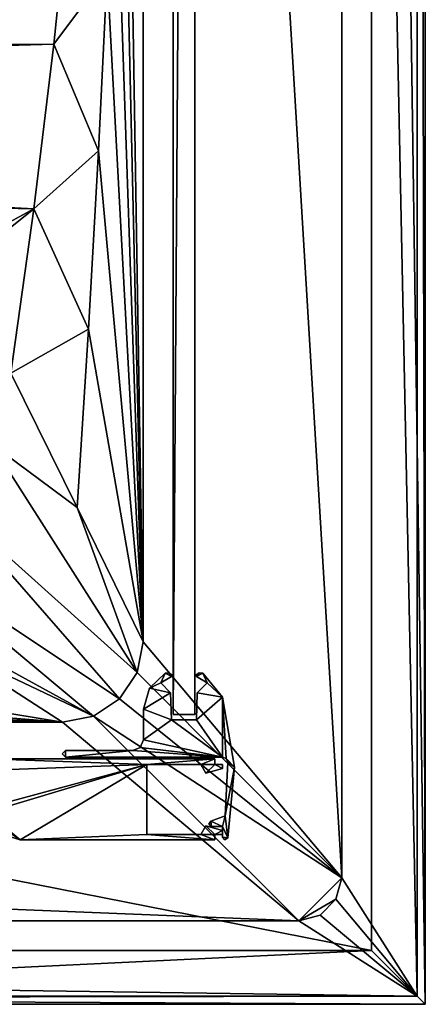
# Model space of a CAD drawing. Header units: metres. Extents: x 0 to 1004, y -708 to 0.
# Tile 83 of 118: x 929 to 1004, y -704 to -521. Entities that reach past the tile are written whole.
import ezdxf

# ---------------------------------------------------------------- set-up
doc = ezdxf.new("R2010")
doc.units = ezdxf.units.M

msp = doc.modelspace()

# ---------------------------------------------------------------- linework, layer by layer
at = {"layer": 'top0'}
for points in [[(922.945618, -658.566833, 2062.387695), (921.945618, -660.693481, 2062.387695), (952.421875, -659.566833, 2062.387695)], [(921.945618, -660.693481, 162.387711), (922.945618, -658.566833, 162.387711), (952.421875, -659.566833, 162.387711)], [(922.945618, -658.566833, 2062.387695), (921.945618, -660.693481, 2062.387695), (952.421875, -659.566833, 2062.387695)], [(965.045593, -658.566833, 2062.387695), (922.945618, -658.566833, 2062.387695), (952.421875, -659.566833, 2062.387695)], [(922.945618, -658.566833, 162.387711), (965.045593, -658.566833, 162.387711), (952.421875, -659.566833, 162.387711)], [(965.045593, -658.566833, 162.387711), (922.945618, -658.566833, 162.387711), (965.045593, -658.566833, 2062.387695)], [(922.945618, -658.566833, 162.387711), (922.945618, -658.566833, 2062.387695), (965.045593, -658.566833, 2062.387695)], [(965.045593, -658.566833, 2062.387695), (922.945618, -658.566833, 2062.387695), (952.421875, -659.566833, 2062.387695)], [(965.045593, -658.566833, 2062.387695), (952.421875, -659.566833, 2062.387695), (962.421875, -659.566833, 2062.387695)], [(952.421875, -659.566833, 162.387711), (965.045593, -658.566833, 162.387711), (962.421875, -659.566833, 162.387711)], [(965.045593, -658.566833, 2062.387695), (952.421875, -659.566833, 2062.387695), (962.421875, -659.566833, 2062.387695)], [(965.045593, -659.566833, 2062.387695), (965.045593, -658.566833, 2062.387695), (962.421875, -659.566833, 2062.387695)], [(965.045593, -658.566833, 162.387711), (965.045593, -659.566833, 162.387711), (962.421875, -659.566833, 162.387711)], [(965.045593, -659.566833, 2062.387695), (965.045593, -658.566833, 2062.387695), (962.421875, -659.566833, 2062.387695)], [(965.045593, -659.566833, 162.387711), (965.045593, -658.566833, 162.387711), (965.045593, -659.566833, 2062.387695)], [(965.045593, -658.566833, 162.387711), (965.045593, -658.566833, 2062.387695), (965.045593, -659.566833, 2062.387695)], [(952.421875, -659.566833, 2062.387695), (921.945618, -660.693481, 2062.387695), (921.945618, -667.79303, 2062.387695)], [(921.945618, -667.79303, 2062.387695), (928.956116, -673.566833, 2062.387695), (952.421875, -659.566833, 2062.387695)], [(928.956116, -673.566833, 162.387711), (921.945618, -667.79303, 162.387711), (952.421875, -659.566833, 162.387711)], [(952.421875, -659.566833, 162.387711), (921.945618, -667.79303, 162.387711), (921.945618, -660.693481, 162.387711)], [(952.421875, -659.566833, 2062.387695), (921.945618, -660.693481, 2062.387695), (921.945618, -668.731934, 2062.387695)], [(928.956116, -673.566833, 2062.387695), (952.421875, -659.566833, 2062.387695), (921.945618, -668.731934, 2062.387695)], [(928.956116, -673.566833, 2062.387695), (952.421875, -672.566833, 2062.387695), (952.421875, -659.566833, 2062.387695)], [(952.421875, -672.566833, 162.387711), (928.956116, -673.566833, 162.387711), (952.421875, -659.566833, 162.387711)], [(952.421875, -659.566833, 2062.387695), (928.956116, -673.566833, 2062.387695), (952.421875, -672.566833, 2062.387695)], [(962.421875, -659.566833, 2062.387695), (952.421875, -659.566833, 2062.387695), (962.421875, -659.566833, 162.387711)], [(952.421875, -659.566833, 2062.387695), (952.421875, -659.566833, 162.387711), (962.421875, -659.566833, 162.387711)], [(952.421875, -672.566833, 162.387711), (952.421875, -659.566833, 162.387711), (952.421875, -672.566833, 2062.387695)], [(952.421875, -659.566833, 162.387711), (952.421875, -659.566833, 2062.387695), (952.421875, -672.566833, 2062.387695)], [(962.421875, -659.566833, 2062.387695), (963.345642, -661.16687, 2062.387695), (965.045593, -659.566833, 2062.387695)], [(962.421875, -659.566833, 162.387711), (965.045593, -659.566833, 162.387711), (963.345642, -661.16687, 162.387711)], [(962.421875, -659.566833, 162.387711), (963.345642, -661.16687, 162.387711), (962.421875, -659.566833, 2062.387695)], [(963.345642, -661.16687, 162.387711), (963.345642, -661.16687, 2062.387695), (962.421875, -659.566833, 2062.387695)], [(962.421875, -659.566833, 2062.387695), (963.345642, -661.16687, 2062.387695), (965.045593, -659.566833, 2062.387695)], [(963.345642, -661.16687, 2062.387695), (966.445618, -660.336182, 2062.387695), (965.045593, -659.566833, 2062.387695)], [(965.045593, -659.566833, 162.387711), (966.445618, -660.336182, 162.387711), (963.345642, -661.16687, 162.387711)], [(963.345642, -661.16687, 2062.387695), (966.445618, -660.336182, 2062.387695), (965.045593, -659.566833, 2062.387695)], [(963.345642, -661.16687, 162.387711), (966.445618, -660.336182, 162.387711), (963.345642, -661.16687, 2062.387695)], [(966.445618, -660.336182, 162.387711), (966.445618, -660.336182, 2062.387695), (963.345642, -661.16687, 2062.387695)], [(965.045593, -659.566833, 2062.387695), (966.445618, -660.336182, 2062.387695), (966.445618, -659.566833, 2062.387695)], [(965.045593, -659.566833, 162.387711), (966.445618, -659.566833, 162.387711), (966.445618, -660.336182, 162.387711)], [(966.445618, -659.566833, 162.387711), (965.045593, -659.566833, 162.387711), (966.445618, -659.566833, 2062.387695)], [(965.045593, -659.566833, 162.387711), (965.045593, -659.566833, 2062.387695), (966.445618, -659.566833, 2062.387695)], [(965.045593, -659.566833, 2062.387695), (966.445618, -660.336182, 2062.387695), (966.445618, -659.566833, 2062.387695)], [(966.445618, -660.336182, 162.387711), (966.445618, -659.566833, 162.387711), (966.445618, -660.336182, 2062.387695)], [(966.445618, -659.566833, 162.387711), (966.445618, -659.566833, 2062.387695), (966.445618, -660.336182, 2062.387695)], [(924.700989, -672.236633, 2062.387695), (928.956116, -673.566833, 2062.387695), (921.945618, -667.79303, 2062.387695)], [(928.956116, -673.566833, 162.387711), (924.700989, -672.236633, 162.387711), (921.945618, -667.79303, 162.387711)], [(924.700989, -672.236633, 2062.387695), (928.956116, -673.566833, 2062.387695), (921.945618, -668.731934, 2062.387695)], [(965.045593, -672.566833, 2062.387695), (963.345642, -670.966858, 2062.387695), (962.421875, -672.566833, 2062.387695)], [(963.345642, -670.966858, 162.387711), (965.045593, -672.566833, 162.387711), (962.421875, -672.566833, 162.387711)], [(963.345642, -670.966858, 2062.387695), (963.345642, -670.966858, 162.387711), (962.421875, -672.566833, 2062.387695)], [(963.345642, -670.966858, 162.387711), (962.421875, -672.566833, 162.387711), (962.421875, -672.566833, 2062.387695)], [(962.421875, -672.566833, 2062.387695), (965.045593, -672.566833, 2062.387695), (963.345642, -670.966858, 2062.387695)], [(966.445618, -671.797485, 2062.387695), (963.345642, -670.966858, 2062.387695), (965.045593, -672.566833, 2062.387695)], [(963.345642, -670.966858, 162.387711), (966.445618, -671.797485, 162.387711), (965.045593, -672.566833, 162.387711)], [(966.445618, -671.797485, 2062.387695), (966.445618, -671.797485, 162.387711), (963.345642, -670.966858, 2062.387695)], [(966.445618, -671.797485, 162.387711), (963.345642, -670.966858, 162.387711), (963.345642, -670.966858, 2062.387695)], [(965.045593, -672.566833, 2062.387695), (966.445618, -671.797485, 2062.387695), (963.345642, -670.966858, 2062.387695)], [(966.445618, -672.566833, 2062.387695), (966.445618, -671.797485, 2062.387695), (965.045593, -672.566833, 2062.387695)], [(966.445618, -671.797485, 162.387711), (966.445618, -672.566833, 162.387711), (965.045593, -672.566833, 162.387711)], [(965.045593, -672.566833, 2062.387695), (966.445618, -672.566833, 2062.387695), (966.445618, -671.797485, 2062.387695)], [(966.445618, -672.566833, 162.387711), (966.445618, -671.797485, 162.387711), (966.445618, -672.566833, 2062.387695)], [(966.445618, -671.797485, 162.387711), (966.445618, -671.797485, 2062.387695), (966.445618, -672.566833, 2062.387695)], [(924.700989, -672.236633, 162.387711), (928.956116, -673.566833, 162.387711), (924.700989, -672.236633, 2062.387695)], [(924.700989, -672.236633, 2062.387695), (928.956116, -673.566833, 162.387711), (928.956116, -673.566833, 2062.387695)], [(928.956116, -673.566833, 2062.387695), (965.045593, -673.566833, 2062.387695), (952.421875, -672.566833, 2062.387695)], [(965.045593, -673.566833, 162.387711), (928.956116, -673.566833, 162.387711), (952.421875, -672.566833, 162.387711)], [(928.956116, -673.566833, 2062.387695), (965.045593, -673.566833, 2062.387695), (952.421875, -672.566833, 2062.387695)], [(928.956116, -673.566833, 162.387711), (965.045593, -673.566833, 162.387711), (928.956116, -673.566833, 2062.387695)], [(965.045593, -673.566833, 162.387711), (965.045593, -673.566833, 2062.387695), (928.956116, -673.566833, 2062.387695)], [(965.045593, -673.566833, 2062.387695), (962.421875, -672.566833, 2062.387695), (952.421875, -672.566833, 2062.387695)], [(962.421875, -672.566833, 162.387711), (965.045593, -673.566833, 162.387711), (952.421875, -672.566833, 162.387711)], [(962.421875, -672.566833, 162.387711), (952.421875, -672.566833, 162.387711), (962.421875, -672.566833, 2062.387695)], [(952.421875, -672.566833, 162.387711), (952.421875, -672.566833, 2062.387695), (962.421875, -672.566833, 2062.387695)], [(952.421875, -672.566833, 2062.387695), (965.045593, -673.566833, 2062.387695), (962.421875, -672.566833, 2062.387695)], [(965.045593, -673.566833, 2062.387695), (965.045593, -672.566833, 2062.387695), (962.421875, -672.566833, 2062.387695)], [(965.045593, -672.566833, 162.387711), (965.045593, -673.566833, 162.387711), (962.421875, -672.566833, 162.387711)], [(965.045593, -673.566833, 2062.387695), (965.045593, -672.566833, 2062.387695), (962.421875, -672.566833, 2062.387695)], [(965.045593, -672.566833, 162.387711), (966.445618, -672.566833, 162.387711), (965.045593, -672.566833, 2062.387695)], [(966.445618, -672.566833, 162.387711), (966.445618, -672.566833, 2062.387695), (965.045593, -672.566833, 2062.387695)], [(965.045593, -673.566833, 162.387711), (965.045593, -672.566833, 162.387711), (965.045593, -673.566833, 2062.387695)], [(965.045593, -672.566833, 162.387711), (965.045593, -672.566833, 2062.387695), (965.045593, -673.566833, 2062.387695)]]:
    msp.add_3dface(points, dxfattribs=at)
at = {"layer": 'top012'}
for points in [[(957.316162, -57.310383, 163.887741), (961.316162, -57.310383, 163.887741), (957.316162, -650.310364, 163.887741)], [(961.316162, -57.310383, 163.887741), (961.316162, -650.310364, 163.887741), (957.316162, -650.310364, 163.887741)], [(961.316162, -650.310364, 2060.887695), (961.316162, -57.310383, 2060.887695), (957.316162, -650.310364, 2060.887695)], [(961.316162, -57.310383, 2060.887695), (957.316162, -57.310383, 2060.887695), (957.316162, -650.310364, 2060.887695)], [(957.316162, -57.310383, 2060.887695), (957.316162, -57.310383, 163.887741), (957.316162, -650.310364, 2060.887695)], [(957.316162, -57.310383, 163.887741), (957.316162, -650.310364, 163.887741), (957.316162, -650.310364, 2060.887695)], [(961.316162, -650.310364, 2060.887695), (961.316162, -650.310364, 163.887741), (961.316162, -57.310383, 2060.887695)], [(961.316162, -650.310364, 163.887741), (961.316162, -57.310383, 163.887741), (961.316162, -57.310383, 2060.887695)], [(961.316162, -650.310364, 163.887741), (961.316162, -650.310364, 2060.887695), (957.316162, -650.310364, 163.887741)], [(961.316162, -650.310364, 2060.887695), (957.316162, -650.310364, 2060.887695), (957.316162, -650.310364, 163.887741)]]:
    msp.add_3dface(points, dxfattribs=at)
at = {"layer": 'top0123'}
for points in [[(955.827637, -642.68158, 162.387711), (956.495972, -642.588867, 162.387711), (956.987793, -643.252197, 162.387711)], [(956.495972, -642.588867, 162.387711), (955.827637, -642.68158, 162.387711), (956.495972, -642.588867, 2062.387695)], [(955.827637, -642.68158, 162.387711), (955.827637, -642.68158, 2062.387695), (956.495972, -642.588867, 2062.387695)], [(956.495972, -642.588867, 2062.387695), (955.827637, -642.68158, 2062.387695), (956.987793, -643.252197, 2062.387695)], [(956.495972, -642.588867, 162.387711), (957.072021, -642.940125, 162.387711), (956.987793, -643.252197, 162.387711)], [(957.072021, -642.940125, 162.387711), (956.495972, -642.588867, 162.387711), (957.072021, -642.940125, 2062.387695)], [(956.495972, -642.588867, 162.387711), (956.495972, -642.588867, 2062.387695), (957.072021, -642.940125, 2062.387695)], [(957.072021, -642.940125, 2062.387695), (956.495972, -642.588867, 2062.387695), (956.987793, -643.252197, 2062.387695)], [(961.644531, -643.252197, 162.387711), (961.560303, -642.940125, 162.387711), (962.136353, -642.588867, 162.387711)], [(962.136353, -642.588867, 162.387711), (961.560303, -642.940125, 162.387711), (962.136353, -642.588867, 2062.387695)], [(961.560303, -642.940125, 162.387711), (961.560303, -642.940125, 2062.387695), (962.136353, -642.588867, 2062.387695)], [(962.136353, -642.588867, 2062.387695), (961.560303, -642.940125, 2062.387695), (961.644531, -643.252197, 2062.387695)], [(962.804688, -642.68158, 162.387711), (961.644531, -643.252197, 162.387711), (962.136353, -642.588867, 162.387711)], [(962.136353, -642.588867, 2062.387695), (961.644531, -643.252197, 2062.387695), (962.804688, -642.68158, 2062.387695)], [(962.804688, -642.68158, 162.387711), (962.136353, -642.588867, 162.387711), (962.804688, -642.68158, 2062.387695)], [(962.136353, -642.588867, 162.387711), (962.136353, -642.588867, 2062.387695), (962.804688, -642.68158, 2062.387695)], [(952.900085, -645.444214, 162.387711), (955.827637, -642.68158, 162.387711), (955.001892, -644.45929, 162.387756)], [(955.827637, -642.68158, 162.387711), (952.900085, -645.444214, 162.387711), (955.827637, -642.68158, 2062.387695)], [(952.900085, -645.444214, 162.387711), (952.900085, -645.444214, 2062.387695), (955.827637, -642.68158, 2062.387695)], [(955.827637, -642.68158, 2062.387695), (952.900085, -645.444214, 2062.387695), (955.001892, -644.45929, 2062.387695)], [(952.900085, -645.444214, 162.387711), (955.001892, -644.45929, 162.387756), (956.848267, -646.305542, 162.387711)], [(955.001892, -644.45929, 2062.387695), (952.900085, -645.444214, 2062.387695), (956.848267, -646.305542, 2062.387695)], [(955.827637, -642.68158, 162.387711), (956.987793, -643.252197, 162.387711), (955.001892, -644.45929, 162.387756)], [(956.987793, -643.252197, 2062.387695), (955.827637, -642.68158, 2062.387695), (955.001892, -644.45929, 2062.387695)], [(955.001892, -644.45929, 162.387756), (956.987793, -643.252197, 162.387711), (955.001892, -644.45929, 2062.387695)], [(956.987793, -643.252197, 162.387711), (956.987793, -643.252197, 2062.387695), (955.001892, -644.45929, 2062.387695)], [(955.001892, -644.45929, 162.387756), (955.001892, -644.45929, 2062.387695), (956.848267, -646.305542, 162.387711)], [(955.001892, -644.45929, 2062.387695), (956.848267, -646.305542, 2062.387695), (956.848267, -646.305542, 162.387711)], [(956.987793, -643.252197, 162.387711), (957.072021, -642.940125, 162.387711), (957.108643, -643.117493, 162.387711)], [(956.987793, -643.252197, 2062.387695), (957.108643, -643.117493, 2062.387695), (957.072021, -642.940125, 2062.387695)], [(956.987793, -643.252197, 162.387711), (957.108643, -643.117493, 162.387711), (956.987793, -643.252197, 2062.387695)], [(957.108643, -643.117493, 162.387711), (957.108643, -643.117493, 2062.387695), (956.987793, -643.252197, 2062.387695)], [(957.108643, -643.117493, 162.387711), (957.072021, -642.940125, 162.387711), (957.108643, -643.117493, 2062.387695)], [(957.072021, -642.940125, 162.387711), (957.072021, -642.940125, 2062.387695), (957.108643, -643.117493, 2062.387695)], [(961.644531, -643.252197, 162.387711), (961.52356, -643.117493, 162.387711), (961.560303, -642.940125, 162.387711)], [(961.560303, -642.940125, 162.387711), (961.52356, -643.117493, 162.387711), (961.560303, -642.940125, 2062.387695)], [(961.52356, -643.117493, 162.387711), (961.52356, -643.117493, 2062.387695), (961.560303, -642.940125, 2062.387695)], [(961.560303, -642.940125, 2062.387695), (961.52356, -643.117493, 2062.387695), (961.644531, -643.252197, 2062.387695)], [(961.52356, -643.117493, 162.387711), (961.644531, -643.252197, 162.387711), (961.52356, -643.117493, 2062.387695)], [(961.644531, -643.252197, 162.387711), (961.644531, -643.252197, 2062.387695), (961.52356, -643.117493, 2062.387695)], [(963.630432, -644.45929, 162.387711), (961.644531, -643.252197, 162.387711), (962.804688, -642.68158, 162.387711)], [(961.644531, -643.252197, 2062.387695), (963.630432, -644.45929, 2062.387695), (962.804688, -642.68158, 2062.387695)], [(961.644531, -643.252197, 162.387711), (963.630432, -644.45929, 162.387711), (961.644531, -643.252197, 2062.387695)], [(963.630432, -644.45929, 162.387711), (963.630432, -644.45929, 2062.387695), (961.644531, -643.252197, 2062.387695)], [(966.481323, -647.104858, 162.387711), (961.784058, -646.305542, 162.387711), (963.630432, -644.45929, 162.387711)], [(961.784058, -646.305542, 162.387711), (961.784058, -646.305542, 2062.387695), (963.630432, -644.45929, 162.387711)], [(961.784058, -646.305542, 2062.387695), (963.630432, -644.45929, 2062.387695), (963.630432, -644.45929, 162.387711)], [(963.630432, -644.45929, 2062.387695), (961.784058, -646.305542, 2062.387695), (966.481323, -647.104858, 2062.387695)], [(966.481323, -647.104858, 162.387711), (963.630432, -644.45929, 162.387711), (962.804688, -642.68158, 162.387711)], [(966.481323, -647.104858, 162.387711), (962.804688, -642.68158, 162.387711), (966.481323, -647.104858, 2062.387695)], [(962.804688, -642.68158, 162.387711), (962.804688, -642.68158, 2062.387695), (966.481323, -647.104858, 2062.387695)], [(962.804688, -642.68158, 2062.387695), (963.630432, -644.45929, 2062.387695), (966.481323, -647.104858, 2062.387695)], [(951.816162, -649.320862, 162.387711), (952.900085, -645.444214, 162.387711), (956.848267, -646.305542, 162.387711)], [(952.900085, -645.444214, 162.387711), (951.816162, -649.320862, 162.387711), (952.900085, -645.444214, 2062.387695)], [(951.816162, -649.320862, 162.387711), (951.816162, -649.320862, 2062.387695), (952.900085, -645.444214, 2062.387695)], [(952.900085, -645.444214, 2062.387695), (951.816162, -649.320862, 2062.387695), (956.848267, -646.305542, 2062.387695)], [(951.816162, -649.320862, 162.387711), (956.848267, -646.305542, 162.387711), (957.02301, -651.310364, 162.387711)], [(956.848267, -646.305542, 2062.387695), (951.816162, -649.320862, 2062.387695), (957.02301, -651.310364, 2062.387695)], [(956.848267, -646.305542, 162.387711), (956.848267, -646.305542, 2062.387695), (957.02301, -651.310364, 162.387711)], [(956.848267, -646.305542, 2062.387695), (957.02301, -651.310364, 2062.387695), (957.02301, -651.310364, 162.387711)], [(961.609314, -651.310364, 162.387711), (961.784058, -646.305542, 162.387711), (966.481323, -647.104858, 162.387711)], [(961.609314, -651.310364, 162.387711), (961.609314, -651.310364, 2062.387695), (961.784058, -646.305542, 162.387711)], [(961.609314, -651.310364, 2062.387695), (961.784058, -646.305542, 2062.387695), (961.784058, -646.305542, 162.387711)], [(966.481323, -647.104858, 2062.387695), (961.784058, -646.305542, 2062.387695), (961.609314, -651.310364, 2062.387695)], [(966.439148, -658.210388, 162.387711), (961.609314, -651.310364, 162.387711), (966.481323, -647.104858, 162.387711)], [(966.481323, -647.104858, 2062.387695), (961.609314, -651.310364, 2062.387695), (966.439148, -658.210388, 2062.387695)], [(966.439148, -658.210388, 162.387711), (966.481323, -647.104858, 162.387711), (967.125122, -658.484985, 162.387711)], [(967.125122, -658.484985, 2062.387695), (966.481323, -647.104858, 2062.387695), (966.439148, -658.210388, 2062.387695)], [(966.481323, -647.104858, 162.387711), (968.679993, -660.083069, 162.387711), (967.125122, -658.484985, 162.387711)], [(968.679993, -660.083069, 162.387711), (966.481323, -647.104858, 162.387711), (968.679993, -660.083069, 2062.387695)], [(966.481323, -647.104858, 162.387711), (966.481323, -647.104858, 2062.387695), (968.679993, -660.083069, 2062.387695)], [(968.679993, -660.083069, 2062.387695), (966.481323, -647.104858, 2062.387695), (967.125122, -658.484985, 2062.387695)], [(951.816162, -655.010376, 162.387711), (951.816162, -649.320862, 162.387711), (957.02301, -651.310364, 162.387711)], [(951.816162, -655.010376, 162.387711), (951.816162, -655.010376, 2062.387695), (951.816162, -649.320862, 162.387711)], [(951.816162, -655.010376, 2062.387695), (951.816162, -649.320862, 2062.387695), (951.816162, -649.320862, 162.387711)], [(951.816162, -649.320862, 2062.387695), (951.816162, -655.010376, 2062.387695), (957.02301, -651.310364, 2062.387695)], [(951.816162, -655.010376, 162.387711), (957.02301, -651.310364, 162.387711), (966.439148, -658.210388, 162.387711)], [(957.02301, -651.310364, 2062.387695), (951.816162, -655.010376, 2062.387695), (966.439148, -658.210388, 2062.387695)], [(966.439148, -658.210388, 162.387711), (957.02301, -651.310364, 162.387711), (961.609314, -651.310364, 162.387711)], [(961.609314, -651.310364, 162.387711), (957.02301, -651.310364, 162.387711), (961.609314, -651.310364, 2062.387695)], [(957.02301, -651.310364, 162.387711), (957.02301, -651.310364, 2062.387695), (961.609314, -651.310364, 2062.387695)], [(966.439148, -658.210388, 2062.387695), (961.609314, -651.310364, 2062.387695), (957.02301, -651.310364, 2062.387695)], [(951.228088, -656.422363, 162.387711), (951.816162, -655.010376, 162.387711), (966.439148, -658.210388, 162.387711)], [(951.816162, -655.010376, 162.387711), (951.228088, -656.422363, 162.387711), (951.816162, -655.010376, 2062.387695)], [(951.228088, -656.422363, 162.387711), (951.228088, -656.422363, 2062.387695), (951.816162, -655.010376, 2062.387695)], [(966.439148, -658.210388, 2062.387695), (951.816162, -655.010376, 2062.387695), (951.228088, -656.422363, 2062.387695)], [(937.368774, -658.210388, 162.387711), (936.771179, -657.610291, 162.387756), (937.368774, -657.010376, 162.387711)], [(937.368774, -657.010376, 162.387711), (936.771179, -657.610291, 162.387756), (937.368774, -657.010376, 2062.387695)], [(936.771179, -657.610291, 162.387756), (936.771179, -657.610291, 2062.387695), (937.368774, -657.010376, 2062.387695)], [(937.368774, -657.010376, 2062.387695), (936.771179, -657.610291, 2062.387695), (937.368774, -658.210388, 2062.387695)], [(966.439148, -658.210388, 162.387711), (937.368774, -658.210388, 162.387711), (949.816162, -657.010376, 162.387711)], [(949.816162, -657.010376, 162.387711), (937.368774, -658.210388, 162.387711), (937.368774, -657.010376, 162.387711)], [(949.816162, -657.010376, 162.387711), (937.368774, -657.010376, 162.387711), (949.816162, -657.010376, 2062.387695)], [(937.368774, -657.010376, 162.387711), (937.368774, -657.010376, 2062.387695), (949.816162, -657.010376, 2062.387695)], [(937.368774, -657.010376, 2062.387695), (937.368774, -658.210388, 2062.387695), (949.816162, -657.010376, 2062.387695)], [(937.368774, -658.210388, 2062.387695), (966.439148, -658.210388, 2062.387695), (949.816162, -657.010376, 2062.387695)], [(951.228088, -656.422363, 162.387711), (966.439148, -658.210388, 162.387711), (949.816162, -657.010376, 162.387711)], [(951.228088, -656.422363, 162.387711), (949.816162, -657.010376, 162.387711), (951.228088, -656.422363, 2062.387695)], [(949.816162, -657.010376, 162.387711), (949.816162, -657.010376, 2062.387695), (951.228088, -656.422363, 2062.387695)], [(949.816162, -657.010376, 2062.387695), (966.439148, -658.210388, 2062.387695), (951.228088, -656.422363, 2062.387695)], [(936.771179, -657.610291, 162.387756), (937.368774, -658.210388, 162.387711), (936.771179, -657.610291, 2062.387695)], [(937.368774, -658.210388, 162.387711), (937.368774, -658.210388, 2062.387695), (936.771179, -657.610291, 2062.387695)], [(966.439148, -658.210388, 162.387711), (966.439148, -658.210388, 2062.387695), (937.368774, -658.210388, 162.387711)], [(966.439148, -658.210388, 2062.387695), (937.368774, -658.210388, 2062.387695), (937.368774, -658.210388, 162.387711)], [(966.439148, -658.210388, 162.387711), (967.125122, -658.484985, 162.387711), (966.439148, -658.210388, 2062.387695)], [(967.125122, -658.484985, 162.387711), (967.125122, -658.484985, 2062.387695), (966.439148, -658.210388, 2062.387695)], [(967.125122, -658.484985, 162.387711), (968.679993, -660.083069, 162.387711), (967.437561, -659.154541, 162.387711)], [(967.125122, -658.484985, 162.387711), (967.437561, -659.154541, 162.387711), (967.125122, -658.484985, 2062.387695)], [(967.437561, -659.154541, 162.387711), (967.437561, -659.154541, 2062.387695), (967.125122, -658.484985, 2062.387695)], [(967.437561, -659.154541, 2062.387695), (968.679993, -660.083069, 2062.387695), (967.125122, -658.484985, 2062.387695)], [(968.679993, -660.083069, 162.387711), (966.974121, -669.114563, 162.387711), (967.437561, -659.154541, 162.387711)], [(967.437561, -659.154541, 162.387711), (966.974121, -669.114563, 162.387711), (967.437561, -659.154541, 2062.387695)], [(966.974121, -669.114563, 162.387711), (966.974121, -669.114563, 2062.387695), (967.437561, -659.154541, 2062.387695)], [(967.437561, -659.154541, 2062.387695), (966.974121, -669.114563, 2062.387695), (968.679993, -660.083069, 2062.387695)], [(968.679993, -660.083069, 162.387711), (967.418335, -673.185547, 162.387711), (966.974121, -669.114563, 162.387711)], [(966.974121, -669.114563, 2062.387695), (967.418335, -673.185547, 2062.387695), (968.679993, -660.083069, 2062.387695)], [(967.418335, -673.185547, 162.387711), (968.679993, -660.083069, 162.387711), (967.418335, -673.185547, 2062.387695)], [(968.679993, -660.083069, 162.387711), (968.679993, -660.083069, 2062.387695), (967.418335, -673.185547, 2062.387695)], [(966.974121, -669.114563, 162.387711), (966.445618, -671.066833, 162.387711), (964.274658, -670.096985, 162.387711)], [(964.274658, -670.096985, 162.387711), (964.274658, -670.096985, 2062.387695), (966.974121, -669.114563, 162.387711)], [(964.274658, -670.096985, 2062.387695), (966.974121, -669.114563, 2062.387695), (966.974121, -669.114563, 162.387711)], [(966.974121, -669.114563, 2062.387695), (964.274658, -670.096985, 2062.387695), (966.445618, -671.066833, 2062.387695)], [(967.418335, -673.185547, 162.387711), (966.445618, -671.066833, 162.387711), (966.974121, -669.114563, 162.387711)], [(967.418335, -673.185547, 2062.387695), (966.974121, -669.114563, 2062.387695), (966.445618, -671.066833, 2062.387695)], [(964.274658, -670.096985, 162.387711), (964.445618, -671.066833, 162.387711), (963.954529, -670.653442, 162.387711)], [(964.274658, -670.096985, 162.387711), (963.954529, -670.653442, 162.387711), (964.274658, -670.096985, 2062.387695)], [(963.954529, -670.653442, 162.387711), (963.954529, -670.653442, 2062.387695), (964.274658, -670.096985, 2062.387695)], [(964.274658, -670.096985, 2062.387695), (963.954529, -670.653442, 2062.387695), (964.445618, -671.066833, 2062.387695)], [(963.954529, -670.653442, 162.387711), (964.445618, -671.066833, 162.387711), (963.954529, -670.653442, 2062.387695)], [(964.445618, -671.066833, 162.387711), (964.445618, -671.066833, 2062.387695), (963.954529, -670.653442, 2062.387695)], [(966.445618, -671.066833, 162.387711), (964.445618, -671.066833, 162.387711), (964.274658, -670.096985, 162.387711)], [(966.445618, -671.066833, 2062.387695), (964.274658, -670.096985, 2062.387695), (964.445618, -671.066833, 2062.387695)], [(966.445618, -671.066833, 162.387711), (966.445618, -671.066833, 2062.387695), (964.445618, -671.066833, 162.387711)], [(966.445618, -671.066833, 2062.387695), (964.445618, -671.066833, 2062.387695), (964.445618, -671.066833, 162.387711)], [(966.445618, -673.074097, 162.387711), (966.445618, -671.066833, 162.387711), (967.418335, -673.185547, 162.387711)], [(966.445618, -673.074097, 162.387711), (966.445618, -673.074097, 2062.387695), (966.445618, -671.066833, 162.387711)], [(966.445618, -673.074097, 2062.387695), (966.445618, -671.066833, 2062.387695), (966.445618, -671.066833, 162.387711)], [(966.445618, -671.066833, 2062.387695), (966.445618, -673.074097, 2062.387695), (967.418335, -673.185547, 2062.387695)], [(966.882446, -673.562134, 162.387711), (966.445618, -673.074097, 162.387711), (967.418335, -673.185547, 162.387711)], [(966.445618, -673.074097, 162.387711), (966.882446, -673.562134, 162.387711), (966.445618, -673.074097, 2062.387695)], [(966.882446, -673.562134, 162.387711), (966.882446, -673.562134, 2062.387695), (966.445618, -673.074097, 2062.387695)], [(966.445618, -673.074097, 2062.387695), (966.882446, -673.562134, 2062.387695), (967.418335, -673.185547, 2062.387695)], [(966.882446, -673.562134, 162.387711), (967.418335, -673.185547, 162.387711), (966.882446, -673.562134, 2062.387695)], [(967.418335, -673.185547, 162.387711), (967.418335, -673.185547, 2062.387695), (966.882446, -673.562134, 2062.387695)]]:
    msp.add_3dface(points, dxfattribs=at)
at = {"layer": 'top0123459'}
for points in [[(1004.049377, -704.05426), (994.049377, -10), (1004.049377, 0)], [(1004.049377, 0), (1002.522156, -1.527202, 175), (1004.049377, -704.05426)], [(1002.522156, -1.527202, 175), (988.561951, -23.447599, 175), (1002.522156, -702.527039, 175)], [(1002.522156, -1.527202, 175), (1002.522156, -702.527039, 175), (1004.049377, -704.05426)], [(994.049377, -10, 90), (217.024673, -653.266907, 90), (10, -10, 90)], [(787.024658, -653.266907, 90), (217.024673, -653.266907, 90), (994.049377, -10, 90)], [(994.049377, -694.05426, 90), (787.024658, -653.266907, 90), (994.049377, -10, 90)], [(994.049377, -694.05426), (994.049377, -10), (1004.049377, -704.05426)], [(994.049377, -10, 90), (994.049377, -10), (994.049377, -694.05426, 90)], [(994.049377, -10), (994.049377, -694.05426), (994.049377, -694.05426, 90)], [(988.561951, -23.447599, 163.059708), (951.750977, -67.223717, 163.059708), (988.561951, -680.606628, 163.059708)], [(988.561951, -680.606628, 163.059708), (988.561951, -680.606628, 175), (988.561951, -23.447599, 163.059708)], [(988.561951, -680.606628, 175), (988.561951, -23.447599, 175), (988.561951, -23.447599, 163.059708)], [(988.561951, -23.447599, 175), (988.561951, -680.606628, 175), (1002.522156, -702.527039, 175)], [(951.750977, -67.223717, 163.059708), (948.118652, -413.230865, 137.179672), (951.750977, -636.830505, 163.059708)], [(951.750977, -67.223717, 163.059708), (951.750977, -636.830505, 163.059708), (988.561951, -680.606628, 163.059708)], [(948.118652, -413.230865, 137.179672), (947.375, -446.405792, 136.911316), (951.750977, -636.830505, 163.059708)], [(951.750977, -636.830505, 163.059708), (947.375, -446.405792, 136.911316), (946.353088, -479.564697, 136.643219)], [(946.353088, -479.564697, 136.643219), (945.053162, -512.702637, 136.375504), (951.750977, -636.830505, 163.059708)], [(548.562073, -526.294312, 109.151611), (938.355286, -495.375977, 109.691299), (538.026001, -517.788696, 109.300079)], [(935.200439, -525.999268, 109.156769), (938.355286, -495.375977, 109.691299), (548.562073, -526.294312, 109.151611)], [(938.355286, -495.375977, 109.691299), (935.200439, -525.999268, 109.156769), (945.053162, -512.702637, 136.375504)], [(945.053162, -512.702637, 136.375504), (935.200439, -525.999268, 109.156769), (943.475708, -545.814453, 136.108231)], [(945.053162, -512.702637, 136.375504), (943.475708, -545.814453, 136.108231), (951.750977, -636.830505, 163.059708)], [(557.154968, -536.790833, 108.968399), (935.200439, -525.999268, 109.156769), (548.562073, -526.294312, 109.151611)], [(931.491577, -556.560425, 108.623322), (935.200439, -525.999268, 109.156769), (557.154968, -536.790833, 108.968399)], [(935.200439, -525.999268, 109.156769), (931.491577, -556.560425, 108.623322), (943.475708, -545.814453, 136.108231)], [(563.408142, -548.787048, 108.759003), (931.491577, -556.560425, 108.623322), (557.154968, -536.790833, 108.968399)], [(943.475708, -545.814453, 136.108231), (931.491577, -556.560425, 108.623322), (941.621277, -578.895264, 135.841507)], [(951.750977, -636.830505, 163.059708), (943.475708, -545.814453, 136.108231), (941.621277, -578.895264, 135.841507)], [(794.39978, -631.589539, 107.313683), (931.491577, -556.560425, 108.623322), (563.408142, -548.787048, 108.759003)], [(794.39978, -631.589539, 107.313683), (843.000427, -627.41449, 107.386559), (931.491577, -556.560425, 108.623322)], [(843.000427, -627.41449, 107.386559), (927.229858, -587.049438, 108.091133), (931.491577, -556.560425, 108.623322)], [(931.491577, -556.560425, 108.623322), (927.229858, -587.049438, 108.091133), (941.621277, -578.895264, 135.841507)], [(941.621277, -578.895264, 135.841507), (927.229858, -587.049438, 108.091133), (939.490417, -611.940002, 135.575424)], [(939.490417, -611.940002, 135.575424), (951.750977, -636.830505, 163.059708), (941.621277, -578.895264, 135.841507)], [(939.490417, -611.940002, 135.575424), (927.229858, -587.049438, 108.091133), (923.566284, -600.113647, 107.863098)], [(950.614868, -642.542236, 163.059708), (923.566284, -600.113647, 107.863098), (915.726074, -611.1875, 107.6698)], [(939.490417, -611.940002, 135.575424), (923.566284, -600.113647, 107.863098), (950.614868, -642.542236, 163.059708)], [(915.726074, -611.1875, 107.6698), (904.618408, -618.98175, 107.533752), (947.379456, -647.384338, 163.059708)], [(950.614868, -642.542236, 163.059708), (915.726074, -611.1875, 107.6698), (947.379456, -647.384338, 163.059708)], [(951.750977, -636.830505, 163.059708), (939.490417, -611.940002, 135.575424), (950.614868, -642.542236, 163.059708)], [(904.618408, -618.98175, 107.533752), (891.541809, -622.59906, 107.470612), (942.537354, -650.619812, 163.059708)], [(947.379456, -647.384338, 163.059708), (904.618408, -618.98175, 107.533752), (942.537354, -650.619812, 163.059708)], [(942.537354, -650.619812, 163.059708), (891.541809, -622.59906, 107.470612), (914.183716, -637.17749, 135.265152)], [(988.561951, -680.606628, 163.059708), (951.750977, -636.830505, 163.059708), (950.614868, -642.542236, 163.059708)], [(914.183716, -637.17749, 135.265152), (862.737976, -639.585205, 135.223129), (936.825623, -651.75592, 163.059708)], [(914.183716, -637.17749, 135.265152), (936.825623, -651.75592, 163.059708), (942.537354, -650.619812, 163.059708)], [(862.737976, -639.585205, 135.223129), (811.262573, -641.672729, 135.186691), (936.825623, -651.75592, 163.059708)], [(936.825623, -651.75592, 163.059708), (811.262573, -641.672729, 135.186691), (759.76178, -643.439697, 135.155853)], [(950.614868, -642.542236, 163.059708), (947.379456, -647.384338, 163.059708), (988.561951, -680.606628, 163.059708)], [(759.76178, -643.439697, 135.155853), (708.239807, -644.885803, 135.130615), (936.825623, -651.75592, 163.059708)], [(656.700867, -646.010864, 135.110977), (605.149231, -646.814575, 135.096939), (936.825623, -651.75592, 163.059708)], [(708.239807, -644.885803, 135.130615), (656.700867, -646.010864, 135.110977), (936.825623, -651.75592, 163.059708)], [(936.825623, -651.75592, 163.059708), (398.900238, -646.814575, 135.096939), (67.223946, -651.75592, 163.059708)], [(605.149231, -646.814575, 135.096939), (398.900238, -646.814575, 135.096939), (936.825623, -651.75592, 163.059708)], [(988.561951, -680.606628, 163.059708), (947.379456, -647.384338, 163.059708), (942.537354, -650.619812, 163.059708)], [(23.447599, -688.566833, 163.059708), (980.601746, -688.566833, 163.059708), (67.223946, -651.75592, 163.059708)], [(67.223946, -651.75592, 163.059708), (980.601746, -688.566833, 163.059708), (936.825623, -651.75592, 163.059708)], [(980.601746, -688.566833, 163.059708), (942.537354, -650.619812, 163.059708), (936.825623, -651.75592, 163.059708)], [(980.601746, -688.566833, 163.059708), (988.561951, -680.606628, 163.059708), (942.537354, -650.619812, 163.059708)], [(994.049377, -694.05426, 90), (787.024658, -694.05426, 90), (787.024658, -653.266907, 90)], [(987.495483, -684.586731, 163.059708), (988.561951, -680.606628, 163.059708), (980.601746, -688.566833, 163.059708)], [(988.561951, -680.606628, 163.059708), (987.495483, -684.586731, 163.059708), (988.561951, -680.606628, 175)], [(987.495483, -684.586731, 163.059708), (987.495483, -684.586731, 175), (988.561951, -680.606628, 175)], [(1002.522156, -702.527039, 175), (988.561951, -680.606628, 175), (987.495483, -684.586731, 175)], [(984.581848, -687.500366, 163.059708), (987.495483, -684.586731, 163.059708), (980.601746, -688.566833, 163.059708)], [(987.495483, -684.586731, 163.059708), (984.581848, -687.500366, 163.059708), (987.495483, -684.586731, 175)], [(984.581848, -687.500366, 163.059708), (984.581848, -687.500366, 175), (987.495483, -684.586731, 175)], [(987.495483, -684.586731, 175), (984.581848, -687.500366, 175), (1002.522156, -702.527039, 175)], [(984.581848, -687.500366, 163.059708), (980.601746, -688.566833, 163.059708), (984.581848, -687.500366, 175)], [(980.601746, -688.566833, 163.059708), (980.601746, -688.566833, 175), (984.581848, -687.500366, 175)], [(984.581848, -687.500366, 175), (980.601746, -688.566833, 175), (1002.522156, -702.527039, 175)], [(1002.522156, -702.527039, 175), (23.447599, -688.566833, 175), (1.527202, -702.527039, 175)], [(23.447599, -688.566833, 163.059708), (23.447599, -688.566833, 175), (980.601746, -688.566833, 163.059708)], [(23.447599, -688.566833, 175), (980.601746, -688.566833, 175), (980.601746, -688.566833, 163.059708)], [(980.601746, -688.566833, 175), (23.447599, -688.566833, 175), (1002.522156, -702.527039, 175)], [(787.024658, -704.05426), (994.049377, -694.05426), (1004.049377, -704.05426)], [(787.024658, -704.05426), (787.024658, -694.05426), (994.049377, -694.05426)], [(994.049377, -694.05426), (787.024658, -694.05426), (994.049377, -694.05426, 90)], [(787.024658, -694.05426), (787.024658, -694.05426, 90), (994.049377, -694.05426, 90)], [(1002.522156, -702.527039, 175), (1.527202, -702.527039, 175), (787.024658, -702.9198, 129.995056)], [(1004.049377, -704.05426), (1002.522156, -702.527039, 175), (787.024658, -702.9198, 129.995056)], [(787.024658, -702.9198, 129.995056), (787.024658, -704.05426), (1004.049377, -704.05426)]]:
    msp.add_3dface(points, dxfattribs=at)

doc.saveas('drawing.dxf')
